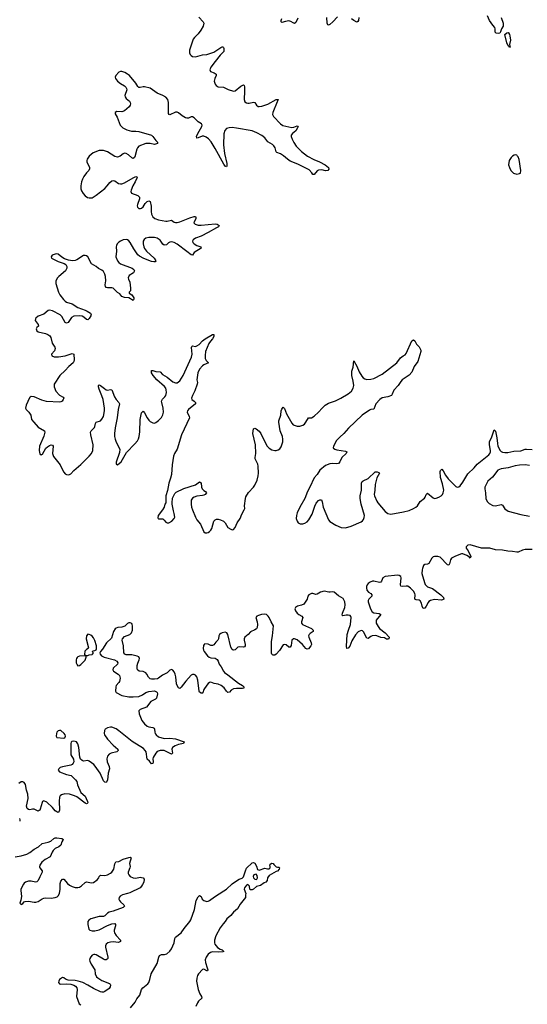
# Model space of a CAD drawing. Header units: inches. Extents: x 2005975 to 2217453, y 644152 to 846769.
# Tile 12 of 162: x 2033467 to 2040639, y 683842 to 697760. Entities that reach past the tile are written whole.
import ezdxf

# ---------------------------------------------------------------- set-up
doc = ezdxf.new("R2010")
doc.units = ezdxf.units.IN
doc.header["$MEASUREMENT"] = 0
for name, color, linetype in [('C0638', 7, 'Continuous'), ('C0639', 7, 'Continuous'), ('C0649', 7, 'Continuous')]:
    doc.layers.add(name, color=color, linetype=linetype)

msp = doc.modelspace()

# ---------------------------------------------------------------- linework, layer by layer
at = {"layer": 'C0638', "color": 6, "elevation": 300}
for points in [[(2039160, 690000), (2039155, 689985), (2039151, 689930), (2039185, 689805), (2039198, 689778), (2039230, 689741), (2039298, 689718), (2039417, 689630), (2039455, 689590), (2039461, 689570), (2039441, 689558), (2039425, 689555), (2039330, 689564), (2039270, 689550), (2039250, 689536), (2039238, 689522), (2039210, 689468), (2039190, 689443), (2039170, 689436), (2039164, 689444), (2039153, 689470), (2039146, 689510), (2039124, 689544), (2039110, 689555), (2039070, 689559), (2039051, 689570), (2039056, 689630), (2039052, 689650), (2039030, 689683), (2038990, 689723), (2038950, 689751), (2038926, 689754), (2038870, 689746), (2038851, 689751), (2038846, 689770), (2038858, 689870), (2038851, 689891), (2038830, 689905), (2038807, 689907), (2038633, 689887), (2038596, 689870), (2038579, 689821), (2038570, 689808), (2038550, 689803), (2038470, 689823), (2038450, 689822), (2038418, 689810), (2038390, 689788), (2038376, 689770), (2038369, 689750), (2038367, 689727), (2038374, 689694), (2038395, 689670), (2038429, 689650), (2038445, 689630), (2038441, 689610), (2038400, 689570), (2038390, 689550), (2038391, 689530), (2038426, 689430), (2038448, 689390), (2038470, 689374), (2038544, 689364), (2038568, 689350), (2038506, 689274), (2038502, 689250), (2038506, 689230), (2038530, 689181), (2038550, 689153), (2038630, 689092), (2038686, 689030), (2038682, 689010), (2038670, 689005), (2038650, 689003), (2038622, 689022), (2038570, 689029), (2038512, 689052), (2038490, 689054), (2038449, 689051), (2038430, 689043), (2038390, 689014), (2038370, 689016), (2038325, 689105), (2038310, 689121), (2038290, 689125), (2038250, 689105), (2038210, 689063), (2038161, 688979), (2038130, 688906), (2038110, 688875), (2038090, 688870), (2038083, 688903), (2038095, 689070), (2038111, 689130), (2038142, 689210), (2038149, 689309), (2038145, 689325), (2038136, 689336), (2038110, 689342), (2038078, 689342), (2038033, 689333), (2038024, 689344), (2038030, 689370), (2038062, 689450), (2038068, 689490), (2038062, 689530), (2038036, 689576), (2037970, 689615), (2037910, 689669), (2037890, 689674), (2037854, 689666), (2037834, 689666), (2037770, 689680), (2037718, 689670), (2037670, 689641), (2037650, 689637), (2037610, 689649), (2037590, 689647), (2037551, 689630), (2037537, 689610), (2037530, 689570), (2037480, 689500), (2037450, 689483), (2037391, 689469), (2037364, 689450), (2037357, 689430), (2037363, 689403), (2037388, 689370), (2037410, 689350), (2037452, 689330), (2037468, 689310), (2037451, 689250), (2037450, 689230), (2037463, 689210), (2037590, 689155), (2037615, 689130), (2037612, 689110), (2037570, 689084), (2037557, 689070), (2037550, 689050), (2037552, 689030), (2037587, 688953), (2037589, 688930), (2037582, 688910), (2037550, 688865), (2037530, 688860), (2037510, 688871), (2037465, 688930), (2037390, 688994), (2037350, 689008), (2037334, 689006), (2037313, 688987), (2037304, 688916), (2037290, 688888), (2037270, 688890), (2037230, 688925), (2037206, 688930), (2037190, 688923), (2037139, 688841), (2037090, 688791), (2037070, 688778), (2037050, 688775), (2037041, 688781), (2037031, 688791), (2037027, 688807), (2037023, 688970), (2037037, 689050), (2037051, 689190), (2037018, 689250), (2036994, 689310), (2036980, 689330), (2036954, 689350), (2036930, 689356), (2036882, 689350), (2036841, 689339), (2036820, 689330), (2036805, 689310), (2036824, 689250), (2036828, 689210), (2036824, 689170), (2036811, 689150), (2036790, 689134), (2036730, 689106), (2036696, 689070), (2036648, 689030), (2036639, 689010), (2036637, 688990), (2036651, 688929), (2036652, 688908), (2036645, 688895), (2036631, 688889), (2036570, 688896), (2036550, 688891), (2036510, 688854), (2036490, 688846), (2036483, 688850), (2036470, 688858), (2036452, 688892), (2036408, 689068), (2036395, 689095), (2036370, 689103), (2036330, 689093), (2036310, 689083), (2036290, 689068), (2036283, 689050), (2036277, 689010), (2036269, 688991), (2036237, 688963), (2036210, 688924), (2036190, 688914), (2036170, 688914), (2036129, 688931), (2036085, 688935), (2036072, 688928), (2036066, 688914), (2036059, 688870), (2036063, 688850), (2036074, 688830), (2036121, 688770), (2036143, 688750), (2036170, 688739), (2036230, 688733), (2036256, 688716), (2036272, 688690), (2036284, 688650), (2036312, 688612), (2036345, 688550), (2036363, 688530), (2036410, 688501), (2036561, 688381), (2036616, 688350), (2036634, 688330), (2036632, 688310), (2036615, 688305), (2036530, 688306), (2036490, 688300), (2036456, 688284), (2036430, 688256), (2036410, 688249), (2036390, 688268), (2036357, 688317), (2036314, 688350), (2036270, 688367), (2036217, 688377), (2036170, 688396), (2036150, 688389), (2036130, 688375), (2036110, 688355), (2036071, 688290), (2036054, 688246), (2036050, 688240), (2036030, 688238), (2036010, 688254), (2036003, 688270), (2035983, 688423), (2035970, 688470), (2035950, 688493), (2035930, 688502), (2035910, 688503), (2035890, 688494), (2035813, 688410), (2035750, 688326), (2035730, 688308), (2035710, 688316), (2035690, 688350), (2035685, 688370), (2035673, 688473), (2035663, 688510), (2035650, 688540), (2035630, 688567), (2035610, 688573), (2035590, 688565), (2035552, 688528), (2035485, 688495), (2035430, 688450), (2035416, 688444), (2035370, 688437), (2035330, 688437), (2035310, 688443), (2035285, 688465), (2035264, 688510), (2035249, 688529), (2035210, 688544), (2035153, 688553), (2035134, 688570), (2035127, 688590), (2035127, 688630), (2035135, 688665), (2035154, 688710), (2035158, 688730), (2035152, 688752), (2035125, 688765), (2035050, 688783), (2034970, 688782), (2034952, 688792), (2034939, 688810), (2034934, 688910), (2034917, 688990), (2034921, 689010), (2034950, 689040), (2035024, 689070), (2035049, 689091), (2035061, 689130), (2035061, 689190), (2035058, 689210), (2035050, 689225), (2035030, 689235), (2035010, 689234), (2034990, 689226), (2034952, 689188), (2034939, 689181), (2034910, 689173), (2034852, 689168), (2034830, 689160), (2034815, 689150), (2034793, 689110), (2034762, 689018), (2034696, 688950), (2034639, 688861), (2034607, 688830), (2034599, 688810), (2034604, 688790), (2034625, 688770), (2034661, 688750), (2034807, 688710), (2034841, 688690), (2034853, 688670), (2034847, 688650), (2034790, 688593), (2034784, 688570), (2034791, 688550), (2034857, 688510), (2034876, 688490), (2034884, 688470), (2034885, 688450), (2034876, 688404), (2034869, 688390), (2034832, 688350), (2034824, 688330), (2034822, 688270), (2034830, 688250), (2034910, 688208), (2035010, 688190), (2035070, 688186), (2035150, 688193), (2035204, 688216), (2035250, 688247), (2035290, 688263), (2035370, 688272), (2035400, 688260), (2035411, 688250), (2035415, 688230), (2035398, 688170), (2035387, 688153), (2035320, 688120), (2035259, 688041), (2035170, 688011), (2035150, 687990), (2035154, 687950), (2035194, 687854), (2035230, 687807), (2035270, 687773), (2035290, 687764), (2035350, 687754), (2035366, 687746), (2035373, 687733), (2035377, 687690), (2035383, 687670), (2035397, 687650), (2035430, 687625), (2035510, 687597), (2035590, 687602), (2035670, 687595), (2035791, 687550), (2035781, 687530), (2035710, 687516), (2035663, 687497), (2035638, 687482), (2035627, 687470), (2035619, 687450), (2035624, 687390), (2035610, 687379), (2035510, 687431), (2035450, 687428), (2035410, 687414), (2035389, 687391), (2035355, 687330), (2035350, 687310), (2035353, 687270), (2035350, 687247), (2035330, 687241), (2035301, 687281), (2035268, 687308), (2035253, 687410), (2035242, 687430), (2035217, 687457), (2035055, 687555), (2034870, 687708), (2034830, 687735), (2034770, 687757), (2034750, 687759), (2034710, 687752), (2034675, 687730), (2034664, 687710), (2034662, 687670), (2034667, 687650), (2034709, 687590), (2034790, 687504), (2034853, 687450), (2034860, 687430), (2034839, 687410), (2034761, 687390), (2034730, 687377), (2034709, 687350), (2034699, 687310), (2034701, 687270), (2034730, 687204), (2034734, 687170), (2034718, 687110), (2034710, 687010), (2034690, 686975), (2034670, 686981), (2034650, 687002), (2034604, 687110), (2034534, 687210), (2034513, 687230), (2034450, 687279), (2034430, 687287), (2034370, 687278), (2034348, 687288), (2034328, 687308), (2034317, 687337), (2034302, 687470), (2034290, 687523), (2034270, 687550), (2034250, 687559), (2034230, 687563), (2034204, 687556), (2034193, 687547), (2034188, 687530), (2034188, 687370), (2034226, 687306), (2034230, 687270), (2034224, 687250), (2034209, 687231), (2034190, 687220), (2034070, 687200), (2034041, 687190), (2034018, 687170), (2034012, 687150), (2034030, 687128), (2034130, 687092), (2034195, 687075), (2034256, 687016), (2034273, 686990), (2034284, 686944), (2034330, 686837), (2034390, 686783), (2034408, 686750), (2034426, 686710), (2034429, 686691), (2034420, 686680), (2034410, 686676), (2034390, 686685), (2034273, 686773), (2034240, 686790), (2034170, 686814), (2034104, 686816), (2034057, 686803), (2034041, 686790), (2034031, 686770), (2034025, 686715), (2034030, 686588), (2034027, 686570), (2034010, 686555), (2033990, 686562), (2033970, 686578), (2033930, 686625), (2033850, 686700), (2033810, 686716), (2033790, 686707), (2033784, 686696), (2033758, 686602), (2033750, 686584), (2033741, 686579), (2033730, 686574), (2033710, 686579), (2033670, 686601), (2033650, 686602), (2033610, 686593), (2033590, 686595), (2033571, 686611), (2033564, 686644), (2033587, 686750), (2033582, 686810), (2033565, 686870), (2033551, 686950), (2033530, 686978), (2033510, 686988), (2033490, 686987), (2033456, 686964)], [(2033463, 686470), (2033468, 686450), (2033467, 686430)], [(2033405, 685925), (2033490, 685940), (2033570, 685965), (2033610, 685989), (2033670, 686036), (2033734, 686070), (2033783, 686117), (2033870, 686134), (2033905, 686150), (2033950, 686185), (2033970, 686194), (2033990, 686195), (2034064, 686184), (2034084, 686170), (2034076, 686164), (2034063, 686137), (2034047, 686090), (2034019, 686070), (2033970, 686045), (2033942, 686018), (2033924, 685990), (2033896, 685924), (2033825, 685890), (2033782, 685850), (2033754, 685810), (2033746, 685786), (2033753, 685770), (2033784, 685730), (2033786, 685710), (2033750, 685645), (2033729, 685591), (2033720, 685580), (2033710, 685572), (2033690, 685567), (2033630, 685581), (2033590, 685581), (2033550, 685567), (2033530, 685554), (2033520, 685540), (2033483, 685470), (2033482, 685450), (2033495, 685365), (2033484, 685316), (2033467, 685270), (2033490, 685251), (2033510, 685265), (2033529, 685290), (2033544, 685296), (2033590, 685299), (2033670, 685284), (2033695, 685285), (2033730, 685297), (2033786, 685334), (2033810, 685344), (2033830, 685347), (2033910, 685341), (2033968, 685352), (2033997, 685363), (2034010, 685373), (2034030, 685410), (2034040, 685470), (2034041, 685550), (2034050, 685582), (2034070, 685610), (2034090, 685612), (2034141, 685550), (2034170, 685525), (2034210, 685505), (2034250, 685495), (2034290, 685493), (2034310, 685497), (2034342, 685518), (2034390, 685565), (2034410, 685573), (2034482, 685558), (2034510, 685563), (2034561, 685599), (2034584, 685630), (2034592, 685648), (2034610, 685667), (2034670, 685663), (2034710, 685671), (2034750, 685694), (2034769, 685710), (2034798, 685750), (2034811, 685829), (2034826, 685854), (2034870, 685861), (2034930, 685892), (2035010, 685917), (2035030, 685920), (2035044, 685910), (2035017, 685830), (2035028, 685790), (2035025, 685770), (2035001, 685710), (2035000, 685690), (2035008, 685670), (2035030, 685649), (2035070, 685628), (2035110, 685624), (2035170, 685637), (2035190, 685636), (2035213, 685630), (2035226, 685610), (2035219, 685570), (2035204, 685536), (2035189, 685511), (2035168, 685490), (2035021, 685419), (2034990, 685407), (2034919, 685390), (2034887, 685370), (2034874, 685350), (2034870, 685330), (2034875, 685310), (2034890, 685290), (2034938, 685250), (2034947, 685230), (2034928, 685210), (2034790, 685160), (2034730, 685143), (2034710, 685132), (2034670, 685091), (2034650, 685081), (2034590, 685082), (2034472, 685048), (2034442, 685030), (2034430, 685012), (2034429, 684971), (2034445, 684905), (2034459, 684890), (2034490, 684881), (2034530, 684881), (2034590, 684893), (2034710, 684957), (2034770, 684981), (2034810, 684982), (2034823, 684970), (2034823, 684950), (2034800, 684890), (2034801, 684870), (2034807, 684850), (2034830, 684815), (2034891, 684750), (2034892, 684730), (2034864, 684716), (2034790, 684724), (2034750, 684722), (2034712, 684710), (2034690, 684690), (2034681, 684670), (2034681, 684650), (2034714, 684506), (2034713, 684490), (2034702, 684478), (2034690, 684472), (2034670, 684471), (2034650, 684478), (2034550, 684539), (2034530, 684546), (2034515, 684545), (2034490, 684534), (2034470, 684515), (2034457, 684490), (2034453, 684470), (2034456, 684450), (2034475, 684410), (2034528, 684330), (2034534, 684270), (2034553, 684230), (2034570, 684214), (2034630, 684178), (2034737, 684137), (2034747, 684127), (2034750, 684110), (2034745, 684090), (2034730, 684067), (2034670, 684023), (2034650, 684014), (2034630, 684013), (2034610, 684018), (2034510, 684067), (2034430, 684114), (2034357, 684150), (2034295, 684170), (2034250, 684178), (2034150, 684181), (2034115, 684195), (2034090, 684215), (2034070, 684219), (2034031, 684190), (2034019, 684170), (2034014, 684150), (2034031, 684131), (2034050, 684127), (2034130, 684131), (2034190, 684124), (2034230, 684114), (2034257, 684097), (2034273, 684073), (2034277, 684050), (2034272, 683950), (2034306, 683850), (2034330, 683832)], [(2035034, 683790), (2035097, 683870), (2035122, 683918), (2035165, 683970), (2035188, 684052), (2035206, 684074), (2035277, 684130), (2035292, 684150), (2035307, 684190), (2035325, 684270), (2035410, 684419), (2035431, 684510), (2035442, 684530), (2035470, 684545), (2035513, 684547), (2035544, 684556), (2035590, 684595), (2035610, 684626), (2035648, 684710), (2035659, 684770), (2035667, 684790), (2035750, 684852), (2035790, 684913), (2035872, 685010), (2035886, 685034), (2035938, 685182), (2035961, 685310), (2035990, 685359), (2036010, 685381), (2036030, 685365), (2036046, 685330), (2036070, 685307), (2036110, 685296), (2036130, 685298), (2036150, 685308), (2036218, 685362), (2036350, 685448), (2036390, 685468), (2036470, 685545), (2036531, 685589), (2036570, 685612), (2036610, 685626), (2036630, 685642), (2036656, 685730), (2036673, 685767), (2036750, 685843), (2036770, 685844), (2036790, 685836), (2036813, 685793), (2036827, 685747), (2036850, 685737), (2036930, 685765), (2036970, 685755), (2036990, 685759), (2037004, 685770), (2037008, 685788), (2037002, 685810), (2037014, 685826), (2037030, 685835), (2037050, 685831), (2037057, 685817), (2037090, 685787), (2037110, 685779), (2037130, 685781), (2037136, 685770), (2037132, 685750), (2037110, 685726), (2037090, 685720), (2036990, 685664), (2036970, 685630), (2036965, 685590), (2036945, 685570), (2036921, 685559), (2036870, 685522), (2036814, 685506), (2036770, 685467), (2036750, 685458), (2036730, 685459), (2036720, 685470), (2036712, 685510), (2036703, 685523), (2036690, 685533), (2036670, 685527), (2036642, 685490), (2036640, 685470), (2036662, 685410), (2036658, 685390), (2036659, 685350), (2036584, 685256), (2036544, 685190), (2036490, 685144), (2036450, 685098), (2036396, 685050), (2036370, 685010), (2036341, 684979), (2036299, 684921), (2036238, 684810), (2036219, 684750), (2036220, 684710), (2036226, 684690), (2036264, 684644), (2036301, 684621), (2036328, 684610), (2036353, 684590), (2036337, 684583), (2036283, 684577), (2036190, 684585), (2036164, 684576), (2036131, 684549), (2036100, 684510), (2036088, 684470), (2036093, 684433), (2036115, 684355), (2036127, 684330), (2036123, 684317), (2036110, 684314), (2036070, 684336), (2036050, 684332), (2035992, 684270), (2035981, 684250), (2035970, 684210), (2035967, 684167), (2035990, 684050), (2036011, 683991), (2036038, 683950), (2036040, 683930), (2035994, 683886), (2035978, 683862), (2035954, 683810)]]:
    msp.add_lwpolyline(points, dxfattribs=at)
for points in [[(2034430, 689072), (2034410, 689050), (2034408, 689010), (2034437, 688883), (2034434, 688870), (2034410, 688855), (2034388, 688832), (2034385, 688785), (2034392, 688772), (2034430, 688771), (2034450, 688781), (2034490, 688788), (2034498, 688790), (2034508, 688810), (2034495, 688830), (2034501, 688839), (2034530, 688844), (2034547, 688853), (2034554, 688866), (2034552, 688908), (2034530, 688983), (2034510, 689024), (2034490, 689047), (2034470, 689061), (2034450, 689070)], [(2034388, 688768), (2034310, 688762), (2034288, 688752), (2034278, 688742), (2034269, 688731), (2034264, 688710), (2034267, 688670), (2034279, 688639), (2034290, 688627), (2034310, 688633), (2034330, 688645), (2034392, 688708), (2034408, 688748), (2034406, 688766)], [(2034030, 687713), (2034010, 687706), (2033994, 687690), (2033986, 687670), (2033982, 687630), (2033990, 687615), (2034090, 687604), (2034104, 687610), (2034114, 687630), (2034109, 687650), (2034096, 687670), (2034050, 687710)], [(2036810, 685681), (2036790, 685678), (2036776, 685670), (2036766, 685650), (2036772, 685630), (2036789, 685609), (2036810, 685604), (2036819, 685610), (2036827, 685630), (2036822, 685662)]]:
    msp.add_lwpolyline(points, close=True, dxfattribs=at)
at = {"layer": 'C0639', "color": 6, "elevation": 300}
for points in [[(2035997, 697797), (2036060, 697730), (2036067, 697710), (2036058, 697670), (2036027, 697610), (2035990, 697561), (2035935, 697510), (2035916, 697484), (2035868, 697330), (2035867, 697290), (2035876, 697270), (2035892, 697252), (2035910, 697242), (2035950, 697236), (2036050, 697262), (2036110, 697269), (2036210, 697303), (2036310, 697367), (2036330, 697378), (2036337, 697377), (2036346, 697366), (2036350, 697351), (2036351, 697310), (2036301, 697259), (2036228, 697170), (2036168, 697090), (2036152, 697050), (2036163, 697030), (2036217, 697010), (2036242, 696990), (2036242, 696970), (2036223, 696930), (2036217, 696890), (2036228, 696850), (2036243, 696830), (2036270, 696811), (2036346, 696806), (2036412, 696772), (2036490, 696752), (2036510, 696757), (2036590, 696821), (2036630, 696840), (2036640, 696830), (2036645, 696810), (2036645, 696730), (2036637, 696650), (2036638, 696630), (2036650, 696600), (2036670, 696585), (2036690, 696578), (2036710, 696579), (2036770, 696593), (2036788, 696588), (2036815, 696550), (2036835, 696535), (2036850, 696532), (2036890, 696537), (2036973, 696567), (2037090, 696631), (2037113, 696633), (2037117, 696630), (2037112, 696610), (2037103, 696597), (2037042, 696450), (2037040, 696420), (2037053, 696393), (2037150, 696286), (2037184, 696264), (2037310, 696237), (2037341, 696239), (2037390, 696260), (2037397, 696257), (2037400, 696250), (2037393, 696230), (2037368, 696190), (2037320, 696150), (2037303, 696130), (2037304, 696110), (2037317, 696070), (2037342, 696022), (2037374, 695974), (2037450, 695897), (2037532, 695832), (2037622, 695782), (2037704, 695750), (2037783, 695710), (2037831, 695670), (2037834, 695646), (2037822, 695630), (2037790, 695623), (2037738, 695638), (2037690, 695634), (2037670, 695623), (2037630, 695571), (2037610, 695572), (2037597, 695597), (2037557, 695637), (2037397, 695717), (2037290, 695760), (2037250, 695787), (2037196, 695836), (2037150, 695863), (2037102, 695882), (2037093, 695893), (2037075, 695950), (2037058, 695978), (2037037, 695997), (2036974, 696034), (2036931, 696091), (2036890, 696123), (2036820, 696160), (2036750, 696187), (2036530, 696229), (2036470, 696234), (2036428, 696232), (2036390, 696220), (2036366, 696194), (2036351, 696149), (2036346, 695990), (2036362, 695870), (2036394, 695726), (2036395, 695690), (2036390, 695678), (2036370, 695691), (2036350, 695720), (2036230, 695940), (2036173, 696033), (2036135, 696075), (2036102, 696102), (2036070, 696115), (2036045, 696115), (2035990, 696089), (2035970, 696086), (2035968, 696088), (2035967, 696110), (2035982, 696150), (2036043, 696250), (2036047, 696270), (2036037, 696290), (2035990, 696318), (2035930, 696375), (2035910, 696385), (2035890, 696385), (2035850, 696367), (2035830, 696366), (2035810, 696371), (2035761, 696401), (2035710, 696445), (2035690, 696454), (2035670, 696453), (2035590, 696415), (2035581, 696421), (2035572, 696432), (2035570, 696450), (2035572, 696592), (2035560, 696630), (2035530, 696666), (2035490, 696690), (2035410, 696723), (2035310, 696794), (2035230, 696813), (2035210, 696812), (2035170, 696801), (2035150, 696803), (2035136, 696816), (2035110, 696862), (2035017, 696970), (2034992, 696992), (2034954, 697014), (2034910, 697028), (2034890, 697028), (2034870, 697020), (2034825, 696970), (2034817, 696950), (2034821, 696930), (2034850, 696890), (2034890, 696859), (2034947, 696827), (2034967, 696807), (2034976, 696790), (2034979, 696770), (2034955, 696690), (2034957, 696670), (2034970, 696648), (2035020, 696610), (2035029, 696590), (2035031, 696571), (2035026, 696550), (2035013, 696527), (2034950, 696472), (2034910, 696460), (2034839, 696461), (2034816, 696450), (2034817, 696430), (2034843, 696383), (2034889, 696270), (2034924, 696230), (2034981, 696201), (2035046, 696186), (2035110, 696184), (2035150, 696178), (2035329, 696129), (2035350, 696110), (2035390, 696052), (2035413, 696030), (2035412, 696010), (2035370, 695998), (2035310, 696011), (2035250, 696011), (2035150, 695974), (2035130, 695950), (2035122, 695930), (2035096, 695824), (2035090, 695811), (2035070, 695798), (2035050, 695807), (2035005, 695850), (2034970, 695871), (2034950, 695873), (2034930, 695865), (2034886, 695830), (2034850, 695817), (2034810, 695828), (2034710, 695892), (2034650, 695913), (2034590, 695909), (2034504, 695876), (2034451, 695830), (2034421, 695790), (2034415, 695770), (2034417, 695750), (2034452, 695670), (2034454, 695650), (2034444, 695630), (2034410, 695597), (2034374, 695546), (2034353, 695507), (2034341, 695470), (2034331, 695410), (2034331, 695370), (2034341, 695341), (2034362, 695302), (2034392, 695270), (2034427, 695247), (2034450, 695240), (2034490, 695240), (2034550, 695278), (2034670, 695373), (2034705, 695410), (2034740, 695460), (2034770, 695482), (2034790, 695487), (2034810, 695482), (2034864, 695444), (2034890, 695439), (2034910, 695441), (2034950, 695454), (2035070, 695527), (2035110, 695542), (2035120, 695540), (2035128, 695530), (2035101, 695470), (2035067, 695410), (2035043, 695350), (2035039, 695330), (2035049, 695309), (2035135, 695275), (2035162, 695250), (2035162, 695230), (2035130, 695150), (2035129, 695130), (2035133, 695110), (2035150, 695093), (2035173, 695090), (2035190, 695098), (2035210, 695117), (2035240, 695160), (2035270, 695189), (2035290, 695200), (2035310, 695190), (2035326, 695126), (2035325, 695050), (2035331, 695011), (2035350, 694972), (2035376, 694950), (2035430, 694931), (2035530, 694914), (2035550, 694914), (2035610, 694928), (2035650, 694900), (2035670, 694892), (2035690, 694892), (2035730, 694902), (2035870, 694960), (2035930, 694978), (2035950, 694979), (2035958, 694970), (2035954, 694950), (2035927, 694890), (2035948, 694870), (2035990, 694857), (2036030, 694854), (2036230, 694874), (2036255, 694870), (2036287, 694850), (2036276, 694830), (2036250, 694820), (2036130, 694752), (2036030, 694702), (2035950, 694670), (2035920, 694650), (2035909, 694630), (2035914, 694610), (2035932, 694590), (2035970, 694568), (2036026, 694550), (2036033, 694530), (2035933, 694470), (2035910, 694430), (2035890, 694435), (2035830, 694485), (2035690, 694588), (2035650, 694610), (2035610, 694618), (2035590, 694617), (2035570, 694607), (2035540, 694580), (2035510, 694575), (2035490, 694589), (2035450, 694645), (2035410, 694670), (2035370, 694679), (2035330, 694682), (2035290, 694679), (2035250, 694670), (2035227, 694653), (2035214, 694630), (2035212, 694590), (2035220, 694550), (2035230, 694527), (2035258, 694490), (2035368, 694390), (2035392, 694350), (2035383, 694337), (2035364, 694336), (2035330, 694344), (2035223, 694383), (2035158, 694418), (2035138, 694438), (2035081, 694521), (2035030, 694611), (2035010, 694635), (2034990, 694649), (2034970, 694654), (2034930, 694649), (2034890, 694631), (2034866, 694614), (2034845, 694590), (2034835, 694570), (2034832, 694550), (2034836, 694490), (2034827, 694410), (2034849, 694350), (2034866, 694330), (2034893, 694310), (2035056, 694250), (2035082, 694230), (2035090, 694210), (2035076, 694184), (2035015, 694145), (2035000, 694110), (2035004, 694090), (2035025, 694050), (2035033, 693967), (2035031, 693929), (2035012, 693910), (2035013, 693893), (2035050, 693872), (2035079, 693830), (2035081, 693810), (2035070, 693789), (2035007, 693827), (2034950, 693834), (2034910, 693847), (2034883, 693883), (2034850, 693903), (2034790, 693963), (2034770, 693972), (2034710, 693970), (2034690, 693974), (2034678, 693990), (2034676, 694010), (2034684, 694070), (2034680, 694130), (2034670, 694162), (2034650, 694200), (2034630, 694219), (2034582, 694242), (2034550, 694271), (2034483, 694310), (2034430, 694407), (2034410, 694422), (2034390, 694428), (2034370, 694425), (2034276, 694364), (2034250, 694354), (2034211, 694351), (2034159, 694359), (2034102, 694382), (2034063, 694403), (2034010, 694445), (2033990, 694449), (2033970, 694447), (2033928, 694430), (2033914, 694410), (2033915, 694390), (2034010, 694344), (2034096, 694316), (2034118, 694298), (2034133, 694270), (2034134, 694250), (2034114, 694210), (2034018, 694130), (2034001, 694110), (2033980, 694070), (2033980, 694030), (2034016, 693910), (2034035, 693870), (2034084, 693804), (2034110, 693780), (2034130, 693768), (2034210, 693745), (2034290, 693691), (2034390, 693656), (2034420, 693640), (2034466, 693610), (2034477, 693590), (2034474, 693574), (2034450, 693535), (2034430, 693516), (2034410, 693520), (2034375, 693555), (2034350, 693570), (2034310, 693575), (2034230, 693568), (2034199, 693550), (2034150, 693480), (2034130, 693468), (2034110, 693478), (2034064, 693564), (2034040, 693590), (2033930, 693647), (2033890, 693653), (2033870, 693648), (2033810, 693597), (2033730, 693570), (2033697, 693543), (2033689, 693530), (2033688, 693510), (2033730, 693450), (2033733, 693430), (2033710, 693410), (2033700, 693390), (2033710, 693364), (2033730, 693347), (2033830, 693324), (2033865, 693310), (2033892, 693290), (2033907, 693270), (2033927, 693187), (2033964, 693130), (2033970, 693110), (2033960, 693080), (2033916, 693030), (2033921, 693010), (2033954, 692994), (2034015, 692995), (2034110, 693009), (2034210, 693042), (2034232, 693030), (2034238, 692950), (2034234, 692930), (2034221, 692910), (2034162, 692858), (2034110, 692801), (2034035, 692730), (2033956, 692610), (2033953, 692570), (2033978, 692510), (2034031, 692451), (2034082, 692422), (2034091, 692411), (2034083, 692390), (2034067, 692370), (2034050, 692359), (2034030, 692353), (2033844, 692364), (2033780, 692380), (2033670, 692428), (2033630, 692433), (2033614, 692426), (2033605, 692415), (2033560, 692310), (2033551, 692271), (2033559, 692250), (2033594, 692214), (2033624, 692170), (2033635, 692110), (2033665, 692070), (2033730, 692000), (2033816, 691950), (2033821, 691930), (2033810, 691875), (2033745, 691730), (2033740, 691670), (2033750, 691623), (2033770, 691611), (2033790, 691620), (2033838, 691702), (2033858, 691722), (2033890, 691743), (2033910, 691749), (2033930, 691745), (2033938, 691730), (2033932, 691630), (2033944, 691584), (2034041, 691470), (2034070, 691399), (2034090, 691365), (2034110, 691342), (2034129, 691329), (2034150, 691326), (2034170, 691330), (2034190, 691342), (2034233, 691387), (2034330, 691472), (2034450, 691588), (2034482, 691630), (2034500, 691670), (2034506, 691750), (2034472, 691890), (2034469, 691931), (2034478, 691950), (2034523, 691997), (2034530, 692010), (2034536, 692050), (2034548, 692070), (2034610, 692090), (2034630, 692112), (2034650, 692150), (2034666, 692230), (2034666, 692270), (2034645, 692390), (2034630, 692443), (2034590, 692535), (2034579, 692570), (2034581, 692590), (2034590, 692598), (2034610, 692589), (2034665, 692545), (2034690, 692530), (2034710, 692525), (2034751, 692532), (2034770, 692528), (2034805, 692430), (2034829, 692389), (2034867, 692350), (2034875, 692330), (2034859, 692250), (2034845, 692130), (2034816, 691990), (2034806, 691910), (2034808, 691870), (2034818, 691830), (2034832, 691790), (2034881, 691690), (2034879, 691641), (2034830, 691506), (2034830, 691482), (2034850, 691466), (2034899, 691510), (2034978, 691642), (2035095, 691765), (2035131, 691809), (2035145, 691835), (2035156, 691870), (2035164, 691936), (2035168, 692110), (2035190, 692202), (2035202, 692218), (2035210, 692226), (2035230, 692204), (2035266, 692130), (2035290, 692097), (2035310, 692079), (2035350, 692060), (2035370, 692059), (2035390, 692066), (2035430, 692093), (2035470, 692139), (2035490, 692173), (2035497, 692210), (2035495, 692270), (2035474, 692350), (2035473, 692370), (2035484, 692396), (2035520, 692430), (2035534, 692450), (2035541, 692490), (2035537, 692530), (2035531, 692550), (2035514, 692574), (2035405, 692670), (2035351, 692730), (2035330, 692770), (2035330, 692803), (2035350, 692802), (2035390, 692787), (2035450, 692784), (2035486, 692746), (2035550, 692706), (2035630, 692642), (2035670, 692628), (2035690, 692629), (2035710, 692639), (2035730, 692657), (2035778, 692730), (2035895, 692990), (2035905, 693030), (2035893, 693127), (2035900, 693140), (2035910, 693148), (2035950, 693142), (2035970, 693149), (2036001, 693170), (2036050, 693220), (2036088, 693250), (2036190, 693310), (2036210, 693311), (2036210, 693284), (2036190, 693250), (2036162, 693218), (2036139, 693181), (2036091, 693069), (2036086, 693014), (2036089, 692970), (2036103, 692943), (2036133, 692910), (2036070, 692883), (2036050, 692869), (2036010, 692821), (2035985, 692770), (2035969, 692670), (2035981, 692630), (2035977, 692610), (2035944, 692516), (2035907, 692450), (2035893, 692410), (2035898, 692390), (2035930, 692370), (2035951, 692350), (2035949, 692330), (2035853, 692250), (2035838, 692230), (2035834, 692210), (2035863, 692150), (2035865, 692130), (2035752, 691890), (2035693, 691690), (2035654, 691626), (2035639, 691590), (2035623, 691470), (2035611, 691329), (2035599, 691280), (2035573, 691210), (2035554, 691106), (2035531, 691030), (2035531, 690930), (2035519, 690910), (2035507, 690870), (2035487, 690830), (2035424, 690750), (2035420, 690720), (2035422, 690710), (2035430, 690705), (2035490, 690703), (2035510, 690686), (2035530, 690657), (2035550, 690648), (2035575, 690650), (2035619, 690670), (2035650, 690707), (2035657, 690730), (2035650, 690782), (2035638, 690818), (2035621, 690910), (2035621, 690930), (2035624, 690996), (2035659, 691061), (2035680, 691080), (2035785, 691135), (2035950, 691183), (2036010, 691228), (2036030, 691211), (2036038, 691150), (2036047, 691127), (2036067, 691107), (2036093, 691090), (2036108, 691070), (2036090, 691050), (2036070, 691039), (2036048, 691032), (2035970, 691024), (2035932, 691010), (2035910, 690995), (2035889, 690970), (2035888, 690910), (2035894, 690870), (2035907, 690830), (2035950, 690729), (2035970, 690690), (2036020, 690630), (2036070, 690521), (2036090, 690506), (2036110, 690506), (2036130, 690510), (2036150, 690524), (2036170, 690546), (2036181, 690570), (2036210, 690670), (2036229, 690691), (2036250, 690699), (2036270, 690699), (2036306, 690690), (2036348, 690670), (2036369, 690650), (2036410, 690583), (2036450, 690556), (2036470, 690550), (2036487, 690553), (2036510, 690583), (2036541, 690650), (2036584, 690710), (2036608, 690770), (2036640, 690830), (2036646, 690850), (2036645, 690890), (2036656, 690990), (2036664, 691016), (2036702, 691078), (2036770, 691152), (2036790, 691180), (2036821, 691250), (2036836, 691310), (2036842, 691350), (2036836, 691450), (2036830, 691476), (2036793, 691553), (2036792, 691570), (2036802, 691630), (2036800, 691750), (2036761, 691910), (2036770, 691976), (2036790, 691984), (2036810, 691977), (2036850, 691944), (2036875, 691910), (2036911, 691830), (2036966, 691730), (2036990, 691704), (2037030, 691680), (2037070, 691669), (2037092, 691668), (2037121, 691679), (2037144, 691696), (2037160, 691720), (2037185, 691795), (2037187, 691830), (2037182, 691870), (2037149, 691949), (2037127, 692070), (2037129, 692090), (2037155, 692170), (2037161, 692230), (2037170, 692256), (2037190, 692284), (2037210, 692265), (2037239, 692190), (2037310, 692059), (2037330, 692032), (2037390, 692012), (2037425, 692015), (2037470, 692030), (2037490, 692042), (2037503, 692057), (2037532, 692108), (2037550, 692130), (2037590, 692133), (2037630, 692156), (2037690, 692210), (2037741, 692270), (2037783, 692310), (2037830, 692340), (2037930, 692373), (2038007, 692410), (2038110, 692471), (2038156, 692510), (2038179, 692550), (2038188, 692590), (2038181, 692650), (2038159, 692730), (2038158, 692770), (2038160, 692790), (2038178, 692850), (2038190, 692936), (2038230, 692864), (2038264, 692784), (2038301, 692721), (2038319, 692699), (2038343, 692683), (2038370, 692676), (2038430, 692678), (2038470, 692690), (2038590, 692750), (2038798, 692910), (2038850, 692982), (2038885, 693010), (2038914, 693025), (2038930, 693041), (2039010, 693219), (2039030, 693235), (2039050, 693221), (2039074, 693174), (2039110, 693135), (2039134, 693090), (2039135, 693070), (2039093, 692930), (2039042, 692858), (2039010, 692777), (2038970, 692733), (2038873, 692667), (2038853, 692647), (2038813, 692590), (2038755, 692525), (2038731, 692469), (2038719, 692450), (2038670, 692427), (2038590, 692413), (2038557, 692390), (2038500, 692330), (2038470, 692253), (2038430, 692250), (2038410, 692242), (2038308, 692172), (2038114, 691986), (2038048, 691910), (2037990, 691861), (2037943, 691810), (2037899, 691730), (2037896, 691710), (2037902, 691702), (2037920, 691690), (2037950, 691682), (2038070, 691662), (2038088, 691650), (2038080, 691630), (2038017, 691570), (2037989, 691512), (2037970, 691488), (2037950, 691480), (2037890, 691485), (2037850, 691482), (2037790, 691456), (2037710, 691393), (2037670, 691329), (2037630, 691282), (2037568, 691152), (2037532, 691090), (2037494, 690990), (2037424, 690870), (2037388, 690790), (2037376, 690750), (2037375, 690710), (2037386, 690670), (2037400, 690650), (2037430, 690635), (2037466, 690634), (2037498, 690642), (2037530, 690661), (2037552, 690688), (2037598, 690770), (2037635, 690885), (2037654, 690926), (2037690, 690964), (2037710, 690973), (2037730, 690973), (2037743, 690943), (2037754, 690870), (2037830, 690692), (2037850, 690666), (2037935, 690615), (2038010, 690582), (2038070, 690575), (2038150, 690599), (2038290, 690661), (2038310, 690676), (2038324, 690696), (2038336, 690724), (2038340, 690750), (2038291, 690910), (2038276, 690990), (2038277, 691030), (2038295, 691110), (2038298, 691210), (2038306, 691230), (2038318, 691242), (2038390, 691276), (2038490, 691370), (2038516, 691370), (2038540, 691360), (2038550, 691350), (2038515, 691285), (2038488, 691190), (2038487, 691110), (2038475, 691050), (2038479, 691030), (2038514, 690954), (2038529, 690929), (2038630, 690807), (2038670, 690782), (2038710, 690772), (2038890, 690803), (2038970, 690823), (2039030, 690850), (2039064, 690870), (2039086, 690890), (2039126, 690950), (2039185, 690995), (2039196, 691010), (2039212, 691048), (2039230, 691069), (2039310, 690999), (2039330, 690994), (2039350, 690997), (2039390, 691012), (2039420, 691030), (2039440, 691050), (2039451, 691070), (2039459, 691110), (2039441, 691201), (2039412, 691290), (2039410, 691372), (2039412, 691388), (2039421, 691399), (2039430, 691408), (2039450, 691382), (2039482, 691322), (2039520, 691270), (2039610, 691178), (2039630, 691160), (2039650, 691153), (2039670, 691156), (2039690, 691171), (2039730, 691224), (2039801, 691339), (2039890, 691426), (2039930, 691478), (2040000, 691534)], [(2037399, 697781), (2037370, 697723), (2037350, 697708), (2037330, 697714), (2037296, 697736), (2037270, 697742), (2037223, 697737), (2037170, 697720), (2037162, 697730), (2037162, 697750), (2037170, 697779)], [(2037957, 697803), (2037890, 697728), (2037850, 697694), (2037830, 697683), (2037821, 697690), (2037813, 697710), (2037806, 697790)], [(2038261, 697790), (2038253, 697747), (2038247, 697733), (2038233, 697727), (2038190, 697747), (2038154, 697774)], [(2040000, 690292), (2039990, 690292), (2039830, 690335), (2039800, 690330), (2039776, 690310), (2039777, 690290), (2039804, 690250), (2039840, 690170), (2039831, 690150), (2039823, 690163), (2039786, 690186), (2039730, 690208), (2039710, 690208), (2039623, 690177), (2039570, 690148), (2039554, 690126), (2039541, 690070), (2039530, 690050), (2039510, 690055), (2039410, 690163), (2039374, 690174), (2039330, 690173), (2039310, 690165), (2039290, 690148), (2039247, 690073), (2039230, 690063), (2039190, 690057), (2039175, 690045), (2039160, 690000)]]:
    msp.add_lwpolyline(points, dxfattribs=at)
at = {"layer": 'C0649', "color": 6, "elevation": 300}
for points in [[(2040270, 697792), (2040298, 697710), (2040296, 697670), (2040275, 697630), (2040263, 697590), (2040250, 697570), (2040230, 697564), (2040198, 697570), (2040186, 697586), (2040186, 697630), (2040179, 697650), (2040150, 697682), (2040105, 697750), (2040077, 697817)], [(2040000, 691534), (2040096, 691610), (2040112, 691628), (2040119, 691650), (2040120, 691670), (2040103, 691750), (2040105, 691795), (2040136, 691864), (2040170, 691964), (2040190, 691943), (2040210, 691851), (2040216, 691770), (2040225, 691730), (2040257, 691670), (2040270, 691656), (2040290, 691646), (2040322, 691642), (2040364, 691644), (2040450, 691663), (2040550, 691666), (2040610, 691688), (2040630, 691689), (2040710, 691686)], [(2040670, 691460), (2040610, 691467), (2040530, 691461), (2040470, 691452), (2040370, 691424), (2040270, 691413), (2040225, 691390), (2040146, 691294), (2040081, 691239), (2040041, 691150), (2040037, 691130), (2040047, 691070), (2040052, 690992), (2040070, 690949), (2040099, 690919), (2040154, 690894), (2040190, 690890), (2040270, 690907), (2040290, 690896), (2040324, 690844), (2040370, 690814), (2040550, 690765), (2040670, 690741)], [(2040710, 690270), (2040608, 690272), (2040570, 690262), (2040510, 690232), (2040490, 690232), (2040430, 690243), (2040366, 690246), (2040290, 690262), (2040190, 690267), (2040110, 690289), (2040000, 690292)]]:
    msp.add_lwpolyline(points, dxfattribs=at)
at = {"layer": 'C0649', "color": 6}
for points, elevation in [([(2040390, 697365), (2040381, 697381), (2040370, 697389), (2040350, 697434), (2040323, 697550), (2040350, 697576), (2040370, 697578), (2040374, 697574), (2040389, 697550), (2040394, 697530), (2040400, 697470), (2040386, 697410), (2040397, 697370)], 300), ([(2040470, 695849), (2040454, 695846), (2040430, 695833), (2040410, 695813), (2040385, 695770), (2040376, 695710), (2040386, 695670), (2040405, 695630), (2040444, 695590), (2040490, 695576), (2040530, 695584), (2040541, 695590), (2040548, 695630), (2040523, 695783), (2040510, 695822), (2040498, 695838), (2040490, 695845)], 400)]:
    msp.add_lwpolyline(points, close=True, dxfattribs=dict(at, elevation=elevation))

doc.saveas('drawing.dxf')
